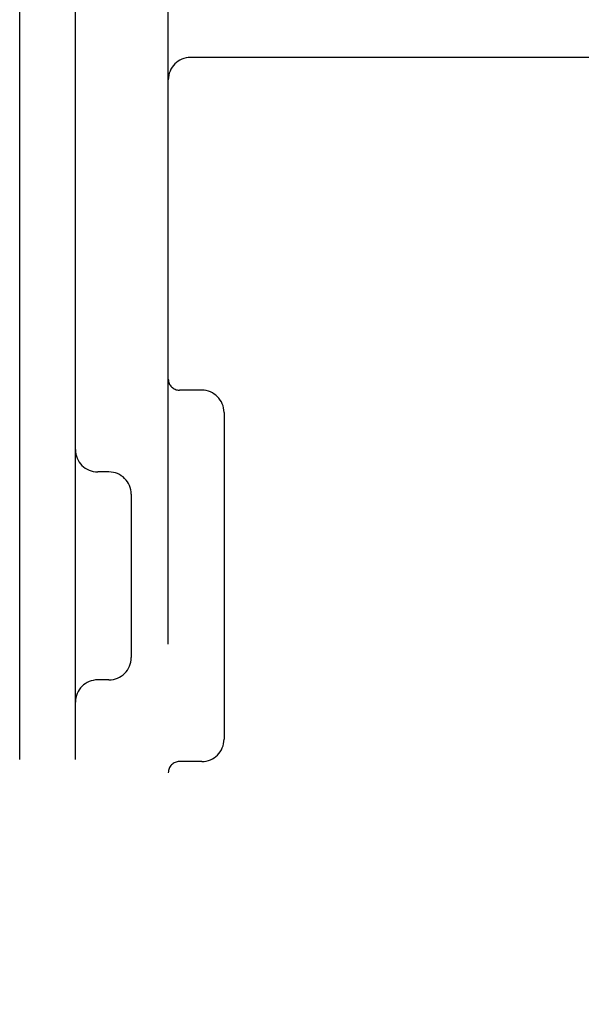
# Model space of a CAD drawing. Header units: inches. Extents: x 0 to 215, y 0 to 139.
# Tile 75 of 111: x 123.134 to 123.889, y 51.143 to 52.469. Entities that reach past the tile are written whole.
import ezdxf

# ---------------------------------------------------------------- set-up
doc = ezdxf.new("R2010")
doc.units = ezdxf.units.IN
doc.header["$LTSCALE"] = 11.804375
doc.header["$MEASUREMENT"] = 0
doc.linetypes.add('HIDDEN', pattern=[0.2, 0.1, -0.1])
doc.layers.add('DEFAULT_2', color=8, linetype='HIDDEN')

msp = doc.modelspace()

# ---------------------------------------------------------------- linework, layer by layer
at = {"layer": 'DEFAULT_2', "color": 8, "linetype": 'HIDDEN'}
for p, q in [((123.1335, 49.1118), (123.1335, 54.6118)), ((123.2085, 49.1118), (123.2085, 54.6118)), ((123.3335, 49.2668), (123.3335, 54.4568)), ((124.3335, 52.4178), (123.3635, 52.4178)), ((123.3785, 51.9698), (123.3485, 51.9698)), ((123.4085, 51.9398), (123.4085, 51.4998)), ((123.2535, 51.8598), (123.2385, 51.8598)), ((123.2835, 51.8298), (123.2835, 51.6098)), ((123.2535, 51.5798), (123.2385, 51.5798)), ((123.3785, 51.4698), (123.3485, 51.4698))]:
    msp.add_line(p, q, dxfattribs=at)
for centre, radius, start, end in [((123.3635, 52.3878), 0.03, 90, 180), ((123.3485, 51.9848), 0.015, 180, 270), ((123.3785, 51.9398), 0.03, 0, 90), ((123.2385, 51.8898), 0.03, 180, 270), ((123.2535, 51.8298), 0.03, 0, 90), ((123.2535, 51.6098), 0.03, 270, 360), ((123.2385, 51.5498), 0.03, 90, 180), ((123.3785, 51.4998), 0.03, 270, 360), ((123.3485, 51.4548), 0.015, 90, 180)]:
    msp.add_arc(centre, radius, start, end, dxfattribs=at)

doc.saveas('drawing.dxf')
